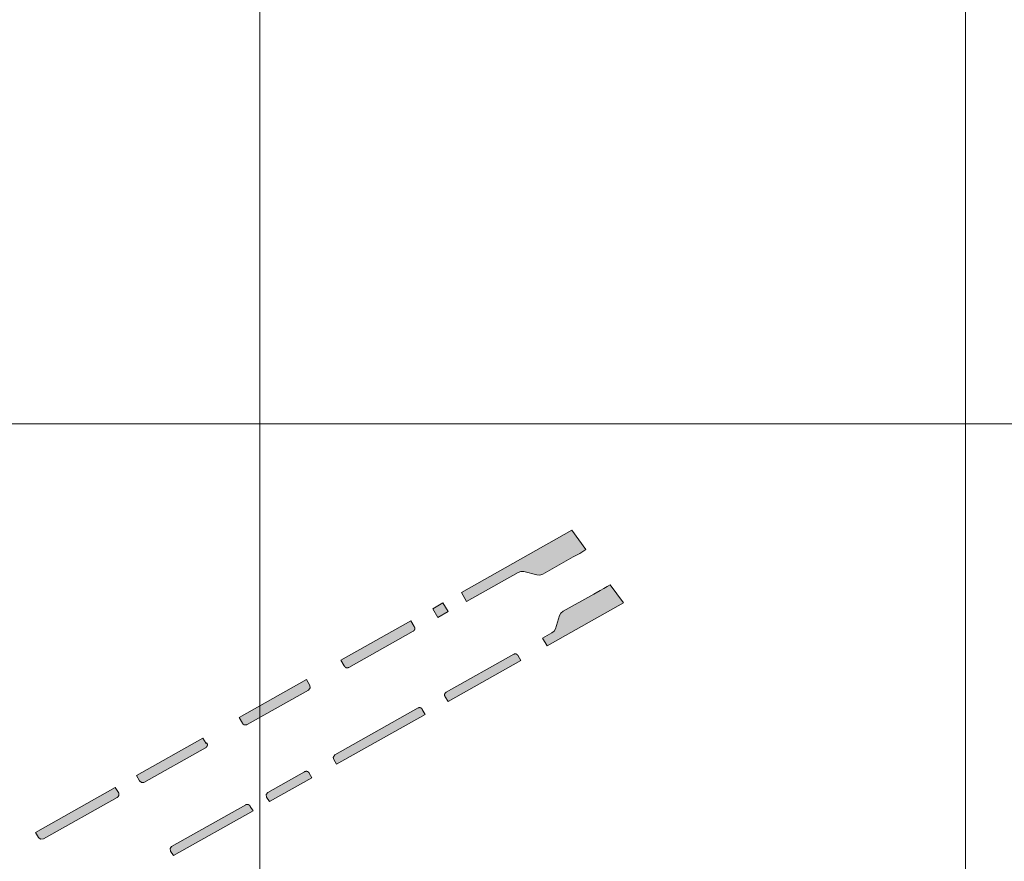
# Model space of a CAD drawing. Header units: metres. Extents: x 191568 to 204791, y 316774 to 325272.
# Tile 52 of 93: x 200711 to 200851, y 319064 to 319183. Entities that reach past the tile are written whole.
import ezdxf

# ---------------------------------------------------------------- set-up
doc = ezdxf.new("R2010")
doc.units = ezdxf.units.M
doc.layers.add('0-MEETLOCATIES-100x100m', color=1, linetype='Continuous', lineweight=13)
doc.layers.add('Gekoppeld_blokhaag', color=7, linetype='Continuous', lineweight=0)

# ---------------------------------------------------------------- blocks, each defined once
blk = doc.blocks.new('*U13')
at = {"layer": '0-MEETLOCATIES-100x100m'}
blk.add_lwpolyline([(-50, 50), (50, 50), (50, -50), (-50, -50)], close=True, dxfattribs=at)
blk = doc.blocks.new('*U14')
at = {"layer": '0-MEETLOCATIES-100x100m', "color": 0, "linetype": 'ByBlock', "lineweight": -2, "transparency": 16777216}
for p in [(2500, 1500), (2600, 1500), (2700, 1500), (2500, 1400), (2600, 1400), (2700, 1400)]:
    blk.add_blockref('*U13', p, dxfattribs=at)

msp = doc.modelspace()

# ---------------------------------------------------------------- hatches: boundary and pattern name
at = {"layer": 'Gekoppeld_blokhaag'}
for points in [[(200774.35, 319100.46), (200781.68, 319104.58), (200782.06, 319104.72), (200782.46, 319104.69), (200784.33, 319104.25), (200784.77, 319104.21), (200785.18, 319104.35), (200789.49, 319106.77), (200790.41, 319107.28), (200790.85, 319107.53), (200791.26, 319107.83), (200789.29, 319110.56), (200773.65, 319101.73)], [(200787.55, 319098.46), (200786.95, 319096.59), (200786.77, 319096.24), (200786.45, 319096.01), (200785.13, 319095.27), (200785.77, 319094.19), (200796.61, 319100.25), (200794.72, 319102.8), (200794.27, 319102.58), (200793.83, 319102.32), (200793.3, 319102.03), (200792.39, 319101.52), (200788.06, 319099.08), (200787.75, 319098.81)], [(200757.04, 319091.34), (200757.04, 319091.33), (200757.04, 319091.33), (200757.04, 319091.32), (200757.05, 319091.31), (200757.05, 319091.31), (200757.05, 319091.3), (200757.06, 319091.29), (200757.06, 319091.29), (200757.06, 319091.28), (200757.07, 319091.27), (200757.07, 319091.27), (200757.07, 319091.26), (200757.08, 319091.25), (200757.08, 319091.25), (200757.09, 319091.24), (200757.09, 319091.23), (200757.09, 319091.23), (200757.1, 319091.22), (200757.1, 319091.22), (200757.11, 319091.21), (200757.11, 319091.2), (200757.12, 319091.2), (200757.12, 319091.19), (200757.13, 319091.19), (200757.13, 319091.18), (200757.14, 319091.18), (200757.14, 319091.17), (200757.15, 319091.17), (200757.15, 319091.16), (200757.16, 319091.16), (200757.16, 319091.15), (200757.17, 319091.15), (200757.18, 319091.14), (200757.18, 319091.14), (200757.19, 319091.13), (200757.19, 319091.13), (200757.2, 319091.12), (200757.21, 319091.12), (200757.21, 319091.12), (200757.22, 319091.11), (200757.22, 319091.11), (200757.23, 319091.1), (200757.24, 319091.1), (200757.24, 319091.1), (200757.25, 319091.09), (200757.26, 319091.09), (200757.26, 319091.09), (200757.27, 319091.08), (200757.28, 319091.08), (200757.28, 319091.08), (200757.29, 319091.07), (200757.3, 319091.07), (200757.31, 319091.07), (200757.31, 319091.07), (200757.32, 319091.06), (200757.33, 319091.06), (200757.33, 319091.06), (200757.34, 319091.06), (200757.35, 319091.06), (200757.36, 319091.06), (200757.36, 319091.05), (200757.37, 319091.05), (200757.38, 319091.05), (200757.39, 319091.05), (200757.39, 319091.05), (200757.4, 319091.05), (200757.41, 319091.05), (200757.42, 319091.05), (200757.42, 319091.05), (200757.43, 319091.05), (200757.44, 319091.05), (200757.45, 319091.05), (200757.45, 319091.05), (200757.46, 319091.05), (200757.47, 319091.05), (200757.48, 319091.05), (200757.48, 319091.05), (200757.49, 319091.05), (200757.5, 319091.05), (200757.5, 319091.05), (200757.51, 319091.05), (200757.52, 319091.05), (200757.53, 319091.05), (200757.53, 319091.06), (200757.54, 319091.06), (200757.55, 319091.06), (200757.56, 319091.06), (200757.56, 319091.06), (200757.57, 319091.07), (200757.58, 319091.07), (200757.58, 319091.07), (200757.59, 319091.07), (200757.6, 319091.08), (200757.61, 319091.08), (200757.61, 319091.08), (200757.62, 319091.08), (200757.63, 319091.09), (200757.63, 319091.09), (200757.68, 319091.11), (200766.79, 319096.24), (200766.85, 319096.27), (200766.86, 319096.28), (200766.86, 319096.28), (200766.87, 319096.29), (200766.87, 319096.29), (200766.88, 319096.3), (200766.89, 319096.3), (200766.89, 319096.3), (200766.9, 319096.31), (200766.9, 319096.31), (200766.91, 319096.32), (200766.91, 319096.33), (200766.92, 319096.33), (200766.92, 319096.34), (200766.93, 319096.34), (200766.94, 319096.35), (200766.94, 319096.35), (200766.94, 319096.36), (200766.95, 319096.36), (200766.95, 319096.37), (200766.96, 319096.38), (200766.96, 319096.38), (200766.97, 319096.39), (200766.97, 319096.4), (200766.98, 319096.4), (200766.98, 319096.41), (200766.98, 319096.41), (200766.99, 319096.42), (200766.99, 319096.43), (200766.99, 319096.43), (200767, 319096.44), (200767, 319096.45), (200767, 319096.45), (200767.01, 319096.46), (200767.01, 319096.47), (200767.01, 319096.48), (200767.02, 319096.48), (200767.02, 319096.49), (200767.02, 319096.5), (200767.02, 319096.5), (200767.03, 319096.51), (200767.03, 319096.52), (200767.03, 319096.53), (200767.03, 319096.53), (200767.03, 319096.54), (200767.03, 319096.55), (200767.04, 319096.56), (200767.04, 319096.56), (200767.04, 319096.57), (200767.04, 319096.58), (200767.04, 319096.58), (200767.04, 319096.59), (200767.04, 319096.6), (200767.04, 319096.61), (200767.04, 319096.61), (200767.04, 319096.62), (200767.04, 319096.63), (200767.04, 319096.64), (200767.04, 319096.65), (200767.04, 319096.65), (200767.04, 319096.66), (200767.04, 319096.67), (200767.04, 319096.68), (200767.04, 319096.68), (200767.04, 319096.69), (200767.04, 319096.7), (200767.04, 319096.71), (200767.03, 319096.71), (200767.03, 319096.72), (200767.03, 319096.73), (200767.03, 319096.73), (200767.03, 319096.74), (200767.03, 319096.75), (200767.02, 319096.76), (200767.02, 319096.76), (200767.02, 319096.77), (200767.02, 319096.78), (200767.01, 319096.78), (200767.01, 319096.79), (200767.01, 319096.8), (200767.01, 319096.81), (200767, 319096.81), (200767, 319096.82), (200767, 319096.83), (200766.99, 319096.83), (200766.99, 319096.84), (200766.99, 319096.85), (200766.98, 319096.85), (200766.98, 319096.86), (200766.97, 319096.87), (200766.97, 319096.87), (200766.96, 319096.88), (200766.96, 319096.88), (200766.96, 319096.89), (200766.95, 319096.9), (200766.95, 319096.9), (200766.94, 319096.91), (200766.46, 319097.73), (200756.57, 319092.16)], [(200781.67, 319092.74), (200781.67, 319092.75), (200781.67, 319092.75), (200781.67, 319092.76), (200781.66, 319092.77), (200781.66, 319092.77), (200781.66, 319092.78), (200781.66, 319092.79), (200781.65, 319092.79), (200781.65, 319092.8), (200781.65, 319092.81), (200781.64, 319092.81), (200781.64, 319092.82), (200781.64, 319092.83), (200781.63, 319092.83), (200781.63, 319092.84), (200781.62, 319092.84), (200781.62, 319092.85), (200781.62, 319092.86), (200781.61, 319092.86), (200781.61, 319092.87), (200781.6, 319092.87), (200781.6, 319092.88), (200781.59, 319092.89), (200781.59, 319092.89), (200781.58, 319092.9), (200781.58, 319092.9), (200781.57, 319092.91), (200781.57, 319092.91), (200781.56, 319092.92), (200781.56, 319092.92), (200781.55, 319092.93), (200781.55, 319092.93), (200781.54, 319092.94), (200781.54, 319092.94), (200781.53, 319092.95), (200781.52, 319092.95), (200781.52, 319092.96), (200781.51, 319092.96), (200781.51, 319092.96), (200781.5, 319092.97), (200781.49, 319092.97), (200781.49, 319092.98), (200781.48, 319092.98), (200781.48, 319092.98), (200781.47, 319092.99), (200781.46, 319092.99), (200781.46, 319092.99), (200781.45, 319093), (200781.44, 319093), (200781.44, 319093), (200781.43, 319093.01), (200781.42, 319093.01), (200781.41, 319093.01), (200781.41, 319093.01), (200781.4, 319093.02), (200781.39, 319093.02), (200781.39, 319093.02), (200781.38, 319093.02), (200781.37, 319093.02), (200781.37, 319093.03), (200781.36, 319093.03), (200781.35, 319093.03), (200781.34, 319093.03), (200781.34, 319093.03), (200781.33, 319093.03), (200781.32, 319093.03), (200781.31, 319093.03), (200781.31, 319093.03), (200781.3, 319093.04), (200781.29, 319093.04), (200781.29, 319093.04), (200781.28, 319093.04), (200781.27, 319093.04), (200781.26, 319093.04), (200781.26, 319093.04), (200781.25, 319093.04), (200781.24, 319093.04), (200781.23, 319093.03), (200781.23, 319093.03), (200781.22, 319093.03), (200781.21, 319093.03), (200781.2, 319093.03), (200781.2, 319093.03), (200781.19, 319093.03), (200781.18, 319093.03), (200781.18, 319093.03), (200781.17, 319093.02), (200781.16, 319093.02), (200781.15, 319093.02), (200781.15, 319093.02), (200781.14, 319093.02), (200781.13, 319093.01), (200781.13, 319093.01), (200781.12, 319093.01), (200781.11, 319093.01), (200781.11, 319093), (200781.1, 319093), (200781.09, 319093), (200781.09, 319092.99), (200781.08, 319092.99), (200771.49, 319087.6), (200771.48, 319087.6), (200771.47, 319087.6), (200771.47, 319087.59), (200771.46, 319087.59), (200771.45, 319087.58), (200771.45, 319087.58), (200771.44, 319087.57), (200771.43, 319087.57), (200771.43, 319087.56), (200771.42, 319087.56), (200771.42, 319087.55), (200771.41, 319087.55), (200771.4, 319087.54), (200771.4, 319087.54), (200771.39, 319087.53), (200771.39, 319087.53), (200771.38, 319087.52), (200771.38, 319087.51), (200771.37, 319087.51), (200771.37, 319087.5), (200771.36, 319087.5), (200771.36, 319087.49), (200771.35, 319087.48), (200771.35, 319087.48), (200771.34, 319087.47), (200771.34, 319087.46), (200771.33, 319087.46), (200771.33, 319087.45), (200771.32, 319087.44), (200771.32, 319087.44), (200771.31, 319087.43), (200771.31, 319087.42), (200771.31, 319087.42), (200771.3, 319087.41), (200771.3, 319087.4), (200771.3, 319087.39), (200771.29, 319087.39), (200771.29, 319087.38), (200771.29, 319087.37), (200771.28, 319087.36), (200771.28, 319087.36), (200771.28, 319087.35), (200771.28, 319087.34), (200771.27, 319087.33), (200771.27, 319087.33), (200771.27, 319087.32), (200771.27, 319087.31), (200771.27, 319087.3), (200771.26, 319087.3), (200771.26, 319087.29), (200771.26, 319087.28), (200771.26, 319087.27), (200771.26, 319087.26), (200771.26, 319087.26), (200771.26, 319087.25), (200771.26, 319087.24), (200771.26, 319087.23), (200771.26, 319087.22), (200771.26, 319087.22), (200771.26, 319087.21), (200771.26, 319087.2), (200771.26, 319087.19), (200771.26, 319087.18), (200771.26, 319087.18), (200771.26, 319087.17), (200771.26, 319087.16), (200771.26, 319087.15), (200771.26, 319087.14), (200771.26, 319087.14), (200771.26, 319087.13), (200771.26, 319087.12), (200771.26, 319087.11), (200771.27, 319087.1), (200771.27, 319087.1), (200771.27, 319087.09), (200771.27, 319087.08), (200771.27, 319087.07), (200771.28, 319087.07), (200771.28, 319087.06), (200771.28, 319087.05), (200771.28, 319087.04), (200771.29, 319087.04), (200771.29, 319087.03), (200771.29, 319087.02), (200771.3, 319087.01), (200771.3, 319087.01), (200771.3, 319087), (200771.31, 319086.99), (200771.31, 319086.99), (200771.31, 319086.98), (200771.32, 319086.97), (200771.32, 319086.96), (200771.33, 319086.96), (200771.33, 319086.95), (200771.34, 319086.94), (200771.34, 319086.94), (200771.35, 319086.93), (200771.75, 319086.28), (200782.05, 319092.09)], [(200743.22, 319083), (200743.26, 319083.02), (200751.97, 319087.91), (200752.21, 319088.22), (200752.17, 319088.57), (200751.69, 319089.42), (200742.16, 319084.01), (200742.6, 319083.23), (200742.6, 319083.22), (200742.6, 319083.21), (200742.61, 319083.21), (200742.61, 319083.2), (200742.62, 319083.19), (200742.62, 319083.19), (200742.62, 319083.18), (200742.63, 319083.17), (200742.63, 319083.17), (200742.64, 319083.16), (200742.64, 319083.15), (200742.64, 319083.15), (200742.65, 319083.14), (200742.65, 319083.13), (200742.66, 319083.13), (200742.66, 319083.12), (200742.67, 319083.11), (200742.67, 319083.11), (200742.68, 319083.1), (200742.68, 319083.1), (200742.69, 319083.09), (200742.7, 319083.09), (200742.7, 319083.08), (200742.71, 319083.07), (200742.71, 319083.07), (200742.72, 319083.06), (200742.72, 319083.06), (200742.73, 319083.05), (200742.74, 319083.05), (200742.74, 319083.04), (200742.75, 319083.04), (200742.76, 319083.03), (200742.76, 319083.03), (200742.77, 319083.03), (200742.78, 319083.02), (200742.78, 319083.02), (200742.79, 319083.01), (200742.8, 319083.01), (200742.8, 319083.01), (200742.81, 319083), (200742.82, 319083), (200742.82, 319082.99), (200742.83, 319082.99), (200742.84, 319082.99), (200742.85, 319082.99), (200742.85, 319082.98), (200742.86, 319082.98), (200742.87, 319082.98), (200742.88, 319082.97), (200742.88, 319082.97), (200742.89, 319082.97), (200742.9, 319082.97), (200742.91, 319082.97), (200742.91, 319082.96), (200742.92, 319082.96), (200742.93, 319082.96), (200742.94, 319082.96), (200742.95, 319082.96), (200742.95, 319082.96), (200742.96, 319082.96), (200742.97, 319082.95), (200742.98, 319082.95), (200742.98, 319082.95), (200742.99, 319082.95), (200743, 319082.95), (200743.01, 319082.95), (200743.02, 319082.95), (200743.02, 319082.95), (200743.03, 319082.95), (200743.04, 319082.95), (200743.05, 319082.95), (200743.06, 319082.95), (200743.06, 319082.95), (200743.07, 319082.96), (200743.08, 319082.96), (200743.09, 319082.96), (200743.1, 319082.96), (200743.1, 319082.96), (200743.11, 319082.96), (200743.12, 319082.96), (200743.13, 319082.97), (200743.13, 319082.97), (200743.14, 319082.97), (200743.15, 319082.97), (200743.16, 319082.97), (200743.16, 319082.98), (200743.17, 319082.98), (200743.18, 319082.98), (200743.19, 319082.99), (200743.19, 319082.99), (200743.2, 319082.99), (200743.21, 319082.99)], [(200767.51, 319085.37), (200755.68, 319078.73), (200755.48, 319078.35), (200755.55, 319078.06), (200755.94, 319077.42), (200768.48, 319084.46), (200768.09, 319085.15), (200768.09, 319085.15), (200768.09, 319085.16), (200768.08, 319085.17), (200768.08, 319085.17), (200768.08, 319085.18), (200768.07, 319085.19), (200768.07, 319085.19), (200768.07, 319085.2), (200768.06, 319085.2), (200768.06, 319085.21), (200768.06, 319085.22), (200768.05, 319085.22), (200768.05, 319085.23), (200768.04, 319085.24), (200768.04, 319085.24), (200768.03, 319085.25), (200768.03, 319085.25), (200768.03, 319085.26), (200768.02, 319085.26), (200768.02, 319085.27), (200768.01, 319085.28), (200768.01, 319085.28), (200768, 319085.29), (200768, 319085.29), (200767.99, 319085.3), (200767.99, 319085.3), (200767.98, 319085.31), (200767.97, 319085.31), (200767.97, 319085.32), (200767.96, 319085.32), (200767.96, 319085.32), (200767.95, 319085.33), (200767.95, 319085.33), (200767.94, 319085.34), (200767.93, 319085.34), (200767.93, 319085.35), (200767.92, 319085.35), (200767.92, 319085.35), (200767.91, 319085.36), (200767.9, 319085.36), (200767.9, 319085.36), (200767.89, 319085.37), (200767.88, 319085.37), (200767.88, 319085.37), (200767.87, 319085.38), (200767.86, 319085.38), (200767.86, 319085.38), (200767.85, 319085.39), (200767.84, 319085.39), (200767.84, 319085.39), (200767.83, 319085.39), (200767.82, 319085.39), (200767.81, 319085.4), (200767.81, 319085.4), (200767.8, 319085.4), (200767.79, 319085.4), (200767.79, 319085.4), (200767.78, 319085.41), (200767.77, 319085.41), (200767.76, 319085.41), (200767.76, 319085.41), (200767.75, 319085.41), (200767.74, 319085.41), (200767.74, 319085.41), (200767.73, 319085.41), (200767.72, 319085.41), (200767.71, 319085.41), (200767.71, 319085.41), (200767.7, 319085.41), (200767.69, 319085.41), (200767.68, 319085.41), (200767.68, 319085.41), (200767.67, 319085.41), (200767.66, 319085.41), (200767.65, 319085.41), (200767.65, 319085.41), (200767.64, 319085.41), (200767.63, 319085.41), (200767.63, 319085.41), (200767.62, 319085.4), (200767.61, 319085.4), (200767.6, 319085.4), (200767.6, 319085.4), (200767.59, 319085.4), (200767.58, 319085.4), (200767.58, 319085.39), (200767.57, 319085.39), (200767.56, 319085.39), (200767.55, 319085.39), (200767.55, 319085.38), (200767.54, 319085.38), (200767.53, 319085.38), (200767.53, 319085.38), (200767.52, 319085.37), (200767.51, 319085.37)], [(200737.39, 319079.72), (200737.4, 319079.73), (200737.41, 319079.73), (200737.41, 319079.74), (200737.42, 319079.74), (200737.43, 319079.75), (200737.43, 319079.75), (200737.44, 319079.76), (200737.45, 319079.76), (200737.45, 319079.77), (200737.46, 319079.77), (200737.47, 319079.78), (200737.47, 319079.79), (200737.48, 319079.79), (200737.49, 319079.8), (200737.49, 319079.8), (200737.5, 319079.81), (200737.5, 319079.82), (200737.51, 319079.82), (200737.52, 319079.83), (200737.52, 319079.83), (200737.53, 319079.84), (200737.53, 319079.85), (200737.54, 319079.85), (200737.54, 319079.86), (200737.55, 319079.87), (200737.55, 319079.88), (200737.56, 319079.88), (200737.56, 319079.89), (200737.56, 319079.9), (200737.57, 319079.9), (200737.57, 319079.91), (200737.58, 319079.92), (200737.58, 319079.93), (200737.58, 319079.93), (200737.59, 319079.94), (200737.59, 319079.95), (200737.6, 319079.96), (200737.6, 319079.97), (200737.6, 319079.97), (200737.6, 319079.98), (200737.61, 319079.99), (200737.61, 319080), (200737.61, 319080.01), (200737.61, 319080.01), (200737.62, 319080.02), (200737.62, 319080.03), (200737.62, 319080.04), (200737.62, 319080.05), (200737.62, 319080.05), (200737.63, 319080.06), (200737.63, 319080.07), (200737.63, 319080.08), (200737.63, 319080.09), (200737.63, 319080.1), (200737.63, 319080.11), (200737.63, 319080.11), (200737.63, 319080.12), (200737.63, 319080.13), (200737.63, 319080.14), (200737.63, 319080.15), (200737.63, 319080.16), (200737.63, 319080.16), (200737.63, 319080.17), (200737.63, 319080.18), (200737.63, 319080.19), (200737.63, 319080.2), (200737.63, 319080.21), (200737.63, 319080.22), (200737.63, 319080.22), (200737.63, 319080.23), (200737.62, 319080.24), (200737.62, 319080.25), (200737.62, 319080.26), (200737.62, 319080.27), (200737.62, 319080.27), (200737.61, 319080.28), (200737.61, 319080.29), (200737.61, 319080.3), (200737.61, 319080.31), (200737.6, 319080.31), (200737.6, 319080.32), (200737.6, 319080.33), (200737.59, 319080.34), (200737.59, 319080.35), (200737.59, 319080.35), (200737.58, 319080.36), (200737.58, 319080.37), (200737.58, 319080.38), (200737.57, 319080.38), (200737.57, 319080.39), (200737.56, 319080.4), (200737.45, 319080.33), (200737, 319081.08), (200727.58, 319075.79), (200728.01, 319075.02), (200728.29, 319074.79), (200728.65, 319074.81), (200737.38, 319079.72)], [(200752.07, 319076.12), (200752.07, 319076.13), (200752.06, 319076.13), (200752.06, 319076.14), (200752.06, 319076.15), (200752.05, 319076.15), (200752.05, 319076.16), (200752.04, 319076.17), (200752.04, 319076.18), (200752.03, 319076.18), (200752.03, 319076.19), (200752.02, 319076.2), (200752.02, 319076.2), (200752.02, 319076.21), (200752.01, 319076.21), (200752, 319076.22), (200752, 319076.23), (200751.99, 319076.23), (200751.99, 319076.24), (200751.98, 319076.25), (200751.98, 319076.25), (200751.97, 319076.26), (200751.97, 319076.26), (200751.96, 319076.27), (200751.95, 319076.27), (200751.95, 319076.28), (200751.94, 319076.28), (200751.93, 319076.29), (200751.93, 319076.29), (200751.92, 319076.3), (200751.92, 319076.3), (200751.91, 319076.31), (200751.9, 319076.31), (200751.9, 319076.32), (200751.89, 319076.32), (200751.88, 319076.33), (200751.87, 319076.33), (200751.87, 319076.33), (200751.86, 319076.34), (200751.85, 319076.34), (200751.85, 319076.35), (200751.84, 319076.35), (200751.83, 319076.35), (200751.82, 319076.35), (200751.82, 319076.36), (200751.81, 319076.36), (200751.8, 319076.36), (200751.79, 319076.37), (200751.78, 319076.37), (200751.78, 319076.37), (200751.77, 319076.37), (200751.76, 319076.38), (200751.75, 319076.38), (200751.74, 319076.38), (200751.74, 319076.38), (200751.73, 319076.38), (200751.72, 319076.38), (200751.71, 319076.39), (200751.7, 319076.39), (200751.7, 319076.39), (200751.69, 319076.39), (200751.68, 319076.39), (200751.67, 319076.39), (200751.66, 319076.39), (200751.66, 319076.39), (200751.65, 319076.39), (200751.64, 319076.39), (200751.63, 319076.39), (200751.62, 319076.39), (200751.62, 319076.39), (200751.61, 319076.39), (200751.6, 319076.39), (200751.59, 319076.39), (200751.58, 319076.39), (200751.57, 319076.38), (200751.57, 319076.38), (200751.56, 319076.38), (200751.55, 319076.38), (200751.54, 319076.38), (200751.53, 319076.38), (200751.53, 319076.37), (200751.52, 319076.37), (200751.51, 319076.37), (200751.5, 319076.37), (200751.5, 319076.37), (200751.49, 319076.36), (200751.48, 319076.36), (200751.47, 319076.36), (200751.47, 319076.35), (200751.46, 319076.35), (200751.45, 319076.35), (200751.44, 319076.34), (200751.44, 319076.34), (200751.43, 319076.34), (200751.42, 319076.33), (200751.41, 319076.33), (200746.18, 319073.39), (200745.98, 319073.08), (200746.03, 319072.73), (200746.42, 319072.09), (200752.43, 319075.45)], [(200724.84, 319072.67), (200724.85, 319072.68), (200724.86, 319072.68), (200724.87, 319072.69), (200724.87, 319072.69), (200724.88, 319072.7), (200724.89, 319072.7), (200724.9, 319072.71), (200724.9, 319072.72), (200724.91, 319072.72), (200724.92, 319072.73), (200724.93, 319072.73), (200724.93, 319072.74), (200724.94, 319072.75), (200724.95, 319072.75), (200724.95, 319072.76), (200724.96, 319072.77), (200724.97, 319072.77), (200724.97, 319072.78), (200724.98, 319072.79), (200724.98, 319072.79), (200724.99, 319072.8), (200725, 319072.81), (200725, 319072.82), (200725.01, 319072.82), (200725.01, 319072.83), (200725.02, 319072.84), (200725.02, 319072.85), (200725.03, 319072.86), (200725.03, 319072.86), (200725.04, 319072.87), (200725.04, 319072.88), (200725.05, 319072.89), (200725.05, 319072.9), (200725.05, 319072.9), (200725.06, 319072.91), (200725.06, 319072.92), (200725.06, 319072.93), (200725.07, 319072.94), (200725.07, 319072.95), (200725.07, 319072.96), (200725.08, 319072.97), (200725.08, 319072.97), (200725.08, 319072.98), (200725.09, 319072.99), (200725.09, 319073), (200725.09, 319073.01), (200725.09, 319073.02), (200725.09, 319073.03), (200725.1, 319073.04), (200725.1, 319073.05), (200725.1, 319073.06), (200725.1, 319073.06), (200725.1, 319073.07), (200725.1, 319073.08), (200725.1, 319073.09), (200725.1, 319073.1), (200725.1, 319073.11), (200725.1, 319073.12), (200725.11, 319073.13), (200725.11, 319073.14), (200725.1, 319073.15), (200725.1, 319073.16), (200725.1, 319073.17), (200725.1, 319073.18), (200725.1, 319073.19), (200725.1, 319073.19), (200725.1, 319073.2), (200725.1, 319073.21), (200725.1, 319073.22), (200725.1, 319073.23), (200725.09, 319073.24), (200725.09, 319073.25), (200725.09, 319073.26), (200725.09, 319073.27), (200725.09, 319073.28), (200725.08, 319073.29), (200725.08, 319073.29), (200725.08, 319073.3), (200725.07, 319073.31), (200725.07, 319073.32), (200725.07, 319073.33), (200725.06, 319073.34), (200725.06, 319073.35), (200725.06, 319073.36), (200725.05, 319073.36), (200725.05, 319073.37), (200725.05, 319073.38), (200724.56, 319074.1), (200713.26, 319067.73), (200713.71, 319067), (200713.97, 319066.78), (200714.41, 319066.79)], [(200732.55, 319065.74), (200732.35, 319065.45), (200732.41, 319065.08), (200732.83, 319064.43), (200744.1, 319070.77), (200743.71, 319071.41), (200743.71, 319071.41), (200743.71, 319071.42), (200743.7, 319071.43), (200743.7, 319071.43), (200743.7, 319071.44), (200743.69, 319071.45), (200743.69, 319071.46), (200743.69, 319071.46), (200743.68, 319071.47), (200743.68, 319071.48), (200743.67, 319071.48), (200743.67, 319071.49), (200743.66, 319071.5), (200743.66, 319071.5), (200743.65, 319071.51), (200743.65, 319071.52), (200743.64, 319071.52), (200743.64, 319071.53), (200743.63, 319071.54), (200743.63, 319071.54), (200743.62, 319071.55), (200743.62, 319071.55), (200743.61, 319071.56), (200743.61, 319071.56), (200743.6, 319071.57), (200743.59, 319071.58), (200743.59, 319071.58), (200743.58, 319071.59), (200743.58, 319071.59), (200743.57, 319071.6), (200743.56, 319071.6), (200743.56, 319071.61), (200743.55, 319071.61), (200743.54, 319071.62), (200743.54, 319071.62), (200743.53, 319071.62), (200743.52, 319071.63), (200743.52, 319071.63), (200743.51, 319071.64), (200743.5, 319071.64), (200743.49, 319071.64), (200743.49, 319071.65), (200743.48, 319071.65), (200743.47, 319071.65), (200743.47, 319071.66), (200743.46, 319071.66), (200743.45, 319071.66), (200743.44, 319071.67), (200743.44, 319071.67), (200743.43, 319071.67), (200743.42, 319071.67), (200743.41, 319071.68), (200743.4, 319071.68), (200743.4, 319071.68), (200743.39, 319071.68), (200743.38, 319071.68), (200743.37, 319071.69), (200743.36, 319071.69), (200743.36, 319071.69), (200743.35, 319071.69), (200743.34, 319071.69), (200743.33, 319071.69), (200743.32, 319071.69), (200743.32, 319071.69), (200743.31, 319071.69), (200743.3, 319071.69), (200743.29, 319071.69), (200743.28, 319071.69), (200743.28, 319071.69), (200743.27, 319071.69), (200743.26, 319071.69), (200743.25, 319071.69), (200743.24, 319071.69), (200743.24, 319071.69), (200743.23, 319071.69), (200743.22, 319071.69), (200743.21, 319071.69), (200743.2, 319071.69), (200743.2, 319071.69), (200743.19, 319071.68), (200743.18, 319071.68), (200743.17, 319071.68), (200743.16, 319071.68), (200743.16, 319071.68), (200743.15, 319071.67), (200743.14, 319071.67), (200743.13, 319071.67), (200743.13, 319071.67), (200743.12, 319071.66), (200743.11, 319071.66), (200743.1, 319071.66), (200743.1, 319071.65), (200743.09, 319071.65), (200743.08, 319071.65), (200743.07, 319071.64)]]:
    msp.add_hatch(color=1, dxfattribs=at).paths.add_polyline_path(points)

# ---------------------------------------------------------------- linework, layer by layer
at = {"layer": 'Gekoppeld_blokhaag', "color": 1, "flags": 128}
for points in [[(200774.35, 319100.46), (200781.68, 319104.58), (200782.06, 319104.72), (200782.46, 319104.69), (200784.33, 319104.25), (200784.77, 319104.21), (200785.18, 319104.35), (200789.49, 319106.77), (200790.41, 319107.28), (200790.85, 319107.53), (200791.26, 319107.83), (200789.29, 319110.56), (200773.65, 319101.73)], [(200787.55, 319098.46), (200786.95, 319096.59), (200786.77, 319096.24), (200786.45, 319096.01), (200785.13, 319095.27), (200785.77, 319094.19), (200796.61, 319100.25), (200794.72, 319102.8), (200794.27, 319102.58), (200793.83, 319102.32), (200793.3, 319102.03), (200792.39, 319101.52), (200788.06, 319099.08), (200787.75, 319098.81)], [(200770.31, 319098.2), (200771.78, 319099.03), (200771.02, 319100.25), (200769.58, 319099.43)], [(200757.04, 319091.34), (200757.04, 319091.33), (200757.04, 319091.33), (200757.04, 319091.32), (200757.05, 319091.31), (200757.05, 319091.31), (200757.05, 319091.3), (200757.06, 319091.29), (200757.06, 319091.29), (200757.06, 319091.28), (200757.07, 319091.27), (200757.07, 319091.27), (200757.07, 319091.26), (200757.08, 319091.25), (200757.08, 319091.25), (200757.09, 319091.24), (200757.09, 319091.23), (200757.09, 319091.23), (200757.1, 319091.22), (200757.1, 319091.22), (200757.11, 319091.21), (200757.11, 319091.2), (200757.12, 319091.2), (200757.12, 319091.19), (200757.13, 319091.19), (200757.13, 319091.18), (200757.14, 319091.18), (200757.14, 319091.17), (200757.15, 319091.17), (200757.15, 319091.16), (200757.16, 319091.16), (200757.16, 319091.15), (200757.17, 319091.15), (200757.18, 319091.14), (200757.18, 319091.14), (200757.19, 319091.13), (200757.19, 319091.13), (200757.2, 319091.12), (200757.21, 319091.12), (200757.21, 319091.12), (200757.22, 319091.11), (200757.22, 319091.11), (200757.23, 319091.1), (200757.24, 319091.1), (200757.24, 319091.1), (200757.25, 319091.09), (200757.26, 319091.09), (200757.26, 319091.09), (200757.27, 319091.08), (200757.28, 319091.08), (200757.28, 319091.08), (200757.29, 319091.07), (200757.3, 319091.07), (200757.31, 319091.07), (200757.31, 319091.07), (200757.32, 319091.06), (200757.33, 319091.06), (200757.33, 319091.06), (200757.34, 319091.06), (200757.35, 319091.06), (200757.36, 319091.06), (200757.36, 319091.05), (200757.37, 319091.05), (200757.38, 319091.05), (200757.39, 319091.05), (200757.39, 319091.05), (200757.4, 319091.05), (200757.41, 319091.05), (200757.42, 319091.05), (200757.42, 319091.05), (200757.43, 319091.05), (200757.44, 319091.05), (200757.45, 319091.05), (200757.45, 319091.05), (200757.46, 319091.05), (200757.47, 319091.05), (200757.48, 319091.05), (200757.48, 319091.05), (200757.49, 319091.05), (200757.5, 319091.05), (200757.5, 319091.05), (200757.51, 319091.05), (200757.52, 319091.05), (200757.53, 319091.05), (200757.53, 319091.06), (200757.54, 319091.06), (200757.55, 319091.06), (200757.56, 319091.06), (200757.56, 319091.06), (200757.57, 319091.07), (200757.58, 319091.07), (200757.58, 319091.07), (200757.59, 319091.07), (200757.6, 319091.08), (200757.61, 319091.08), (200757.61, 319091.08), (200757.62, 319091.08), (200757.63, 319091.09), (200757.63, 319091.09), (200757.63, 319091.09), (200757.68, 319091.11), (200766.79, 319096.24), (200766.85, 319096.27), (200766.85, 319096.27), (200766.86, 319096.28), (200766.86, 319096.28), (200766.87, 319096.29), (200766.87, 319096.29), (200766.88, 319096.3), (200766.89, 319096.3), (200766.89, 319096.3), (200766.9, 319096.31), (200766.9, 319096.31), (200766.91, 319096.32), (200766.91, 319096.33), (200766.92, 319096.33), (200766.92, 319096.34), (200766.93, 319096.34), (200766.94, 319096.35), (200766.94, 319096.35), (200766.94, 319096.36), (200766.95, 319096.36), (200766.95, 319096.37), (200766.96, 319096.38), (200766.96, 319096.38), (200766.97, 319096.39), (200766.97, 319096.4), (200766.98, 319096.4), (200766.98, 319096.41), (200766.98, 319096.41), (200766.99, 319096.42), (200766.99, 319096.43), (200766.99, 319096.43), (200767, 319096.44), (200767, 319096.45), (200767, 319096.45), (200767.01, 319096.46), (200767.01, 319096.47), (200767.01, 319096.48), (200767.02, 319096.48), (200767.02, 319096.49), (200767.02, 319096.5), (200767.02, 319096.5), (200767.03, 319096.51), (200767.03, 319096.52), (200767.03, 319096.53), (200767.03, 319096.53), (200767.03, 319096.54), (200767.03, 319096.55), (200767.04, 319096.56), (200767.04, 319096.56), (200767.04, 319096.57), (200767.04, 319096.58), (200767.04, 319096.58), (200767.04, 319096.59), (200767.04, 319096.6), (200767.04, 319096.61), (200767.04, 319096.61), (200767.04, 319096.62), (200767.04, 319096.63), (200767.04, 319096.64), (200767.04, 319096.65), (200767.04, 319096.65), (200767.04, 319096.66), (200767.04, 319096.67), (200767.04, 319096.68), (200767.04, 319096.68), (200767.04, 319096.69), (200767.04, 319096.7), (200767.04, 319096.71), (200767.03, 319096.71), (200767.03, 319096.72), (200767.03, 319096.73), (200767.03, 319096.73), (200767.03, 319096.74), (200767.03, 319096.75), (200767.02, 319096.76), (200767.02, 319096.76), (200767.02, 319096.77), (200767.02, 319096.78), (200767.01, 319096.78), (200767.01, 319096.79), (200767.01, 319096.8), (200767.01, 319096.81), (200767, 319096.81), (200767, 319096.82), (200767, 319096.83), (200766.99, 319096.83), (200766.99, 319096.84), (200766.99, 319096.85), (200766.98, 319096.85), (200766.98, 319096.86), (200766.97, 319096.87), (200766.97, 319096.87), (200766.96, 319096.88), (200766.96, 319096.88), (200766.96, 319096.89), (200766.95, 319096.9), (200766.95, 319096.9), (200766.94, 319096.91), (200766.94, 319096.91), (200766.46, 319097.73), (200756.57, 319092.16)], [(200781.67, 319092.74), (200781.67, 319092.75), (200781.67, 319092.75), (200781.67, 319092.76), (200781.66, 319092.77), (200781.66, 319092.77), (200781.66, 319092.78), (200781.66, 319092.79), (200781.65, 319092.79), (200781.65, 319092.8), (200781.65, 319092.81), (200781.64, 319092.81), (200781.64, 319092.82), (200781.64, 319092.83), (200781.63, 319092.83), (200781.63, 319092.84), (200781.62, 319092.84), (200781.62, 319092.85), (200781.62, 319092.86), (200781.61, 319092.86), (200781.61, 319092.87), (200781.6, 319092.87), (200781.6, 319092.88), (200781.59, 319092.89), (200781.59, 319092.89), (200781.58, 319092.9), (200781.58, 319092.9), (200781.57, 319092.91), (200781.57, 319092.91), (200781.56, 319092.92), (200781.56, 319092.92), (200781.55, 319092.93), (200781.55, 319092.93), (200781.54, 319092.94), (200781.54, 319092.94), (200781.53, 319092.95), (200781.52, 319092.95), (200781.52, 319092.96), (200781.51, 319092.96), (200781.51, 319092.96), (200781.5, 319092.97), (200781.49, 319092.97), (200781.49, 319092.98), (200781.48, 319092.98), (200781.48, 319092.98), (200781.47, 319092.99), (200781.46, 319092.99), (200781.46, 319092.99), (200781.45, 319093), (200781.44, 319093), (200781.44, 319093), (200781.43, 319093.01), (200781.42, 319093.01), (200781.41, 319093.01), (200781.41, 319093.01), (200781.4, 319093.02), (200781.39, 319093.02), (200781.39, 319093.02), (200781.38, 319093.02), (200781.37, 319093.02), (200781.37, 319093.03), (200781.36, 319093.03), (200781.35, 319093.03), (200781.34, 319093.03), (200781.34, 319093.03), (200781.33, 319093.03), (200781.32, 319093.03), (200781.31, 319093.03), (200781.31, 319093.03), (200781.3, 319093.04), (200781.29, 319093.04), (200781.29, 319093.04), (200781.28, 319093.04), (200781.27, 319093.04), (200781.26, 319093.04), (200781.26, 319093.04), (200781.25, 319093.04), (200781.24, 319093.04), (200781.23, 319093.03), (200781.23, 319093.03), (200781.22, 319093.03), (200781.21, 319093.03), (200781.2, 319093.03), (200781.2, 319093.03), (200781.19, 319093.03), (200781.18, 319093.03), (200781.18, 319093.03), (200781.17, 319093.02), (200781.16, 319093.02), (200781.15, 319093.02), (200781.15, 319093.02), (200781.14, 319093.02), (200781.13, 319093.01), (200781.13, 319093.01), (200781.12, 319093.01), (200781.11, 319093.01), (200781.11, 319093), (200781.1, 319093), (200781.09, 319093), (200781.09, 319092.99), (200781.08, 319092.99), (200781.08, 319092.99), (200771.49, 319087.6), (200771.49, 319087.6), (200771.48, 319087.6), (200771.47, 319087.6), (200771.47, 319087.59), (200771.46, 319087.59), (200771.45, 319087.58), (200771.45, 319087.58), (200771.44, 319087.57), (200771.43, 319087.57), (200771.43, 319087.56), (200771.42, 319087.56), (200771.42, 319087.55), (200771.41, 319087.55), (200771.4, 319087.54), (200771.4, 319087.54), (200771.39, 319087.53), (200771.39, 319087.53), (200771.38, 319087.52), (200771.38, 319087.51), (200771.37, 319087.51), (200771.37, 319087.5), (200771.36, 319087.5), (200771.36, 319087.49), (200771.35, 319087.48), (200771.35, 319087.48), (200771.34, 319087.47), (200771.34, 319087.46), (200771.33, 319087.46), (200771.33, 319087.45), (200771.32, 319087.44), (200771.32, 319087.44), (200771.31, 319087.43), (200771.31, 319087.42), (200771.31, 319087.42), (200771.3, 319087.41), (200771.3, 319087.4), (200771.3, 319087.39), (200771.29, 319087.39), (200771.29, 319087.38), (200771.29, 319087.37), (200771.28, 319087.36), (200771.28, 319087.36), (200771.28, 319087.35), (200771.28, 319087.34), (200771.27, 319087.33), (200771.27, 319087.33), (200771.27, 319087.32), (200771.27, 319087.31), (200771.27, 319087.3), (200771.26, 319087.3), (200771.26, 319087.29), (200771.26, 319087.28), (200771.26, 319087.27), (200771.26, 319087.26), (200771.26, 319087.26), (200771.26, 319087.25), (200771.26, 319087.24), (200771.26, 319087.23), (200771.26, 319087.22), (200771.26, 319087.22), (200771.26, 319087.21), (200771.26, 319087.2), (200771.26, 319087.19), (200771.26, 319087.18), (200771.26, 319087.18), (200771.26, 319087.17), (200771.26, 319087.16), (200771.26, 319087.15), (200771.26, 319087.14), (200771.26, 319087.14), (200771.26, 319087.13), (200771.26, 319087.12), (200771.26, 319087.11), (200771.27, 319087.1), (200771.27, 319087.1), (200771.27, 319087.09), (200771.27, 319087.08), (200771.27, 319087.07), (200771.28, 319087.07), (200771.28, 319087.06), (200771.28, 319087.05), (200771.28, 319087.04), (200771.29, 319087.04), (200771.29, 319087.03), (200771.29, 319087.02), (200771.3, 319087.01), (200771.3, 319087.01), (200771.3, 319087), (200771.31, 319086.99), (200771.31, 319086.99), (200771.31, 319086.98), (200771.32, 319086.97), (200771.32, 319086.96), (200771.33, 319086.96), (200771.33, 319086.95), (200771.34, 319086.94), (200771.34, 319086.94), (200771.35, 319086.93), (200771.35, 319086.93), (200771.75, 319086.28), (200782.05, 319092.09)], [(200743.22, 319083), (200743.26, 319083.02), (200751.97, 319087.91), (200752.21, 319088.22), (200752.17, 319088.57), (200751.69, 319089.42), (200742.16, 319084.01), (200742.6, 319083.23), (200742.6, 319083.23), (200742.6, 319083.22), (200742.6, 319083.21), (200742.61, 319083.21), (200742.61, 319083.2), (200742.62, 319083.19), (200742.62, 319083.19), (200742.62, 319083.18), (200742.63, 319083.17), (200742.63, 319083.17), (200742.64, 319083.16), (200742.64, 319083.15), (200742.64, 319083.15), (200742.65, 319083.14), (200742.65, 319083.13), (200742.66, 319083.13), (200742.66, 319083.12), (200742.67, 319083.11), (200742.67, 319083.11), (200742.68, 319083.1), (200742.68, 319083.1), (200742.69, 319083.09), (200742.7, 319083.09), (200742.7, 319083.08), (200742.71, 319083.07), (200742.71, 319083.07), (200742.72, 319083.06), (200742.72, 319083.06), (200742.73, 319083.05), (200742.74, 319083.05), (200742.74, 319083.04), (200742.75, 319083.04), (200742.76, 319083.03), (200742.76, 319083.03), (200742.77, 319083.03), (200742.78, 319083.02), (200742.78, 319083.02), (200742.79, 319083.01), (200742.8, 319083.01), (200742.8, 319083.01), (200742.81, 319083), (200742.82, 319083), (200742.82, 319082.99), (200742.83, 319082.99), (200742.84, 319082.99), (200742.85, 319082.99), (200742.85, 319082.98), (200742.86, 319082.98), (200742.87, 319082.98), (200742.88, 319082.97), (200742.88, 319082.97), (200742.89, 319082.97), (200742.9, 319082.97), (200742.91, 319082.97), (200742.91, 319082.96), (200742.92, 319082.96), (200742.93, 319082.96), (200742.94, 319082.96), (200742.95, 319082.96), (200742.95, 319082.96), (200742.96, 319082.96), (200742.97, 319082.95), (200742.98, 319082.95), (200742.98, 319082.95), (200742.99, 319082.95), (200743, 319082.95), (200743.01, 319082.95), (200743.02, 319082.95), (200743.02, 319082.95), (200743.03, 319082.95), (200743.04, 319082.95), (200743.05, 319082.95), (200743.06, 319082.95), (200743.06, 319082.95), (200743.07, 319082.96), (200743.08, 319082.96), (200743.09, 319082.96), (200743.1, 319082.96), (200743.1, 319082.96), (200743.11, 319082.96), (200743.12, 319082.96), (200743.13, 319082.97), (200743.13, 319082.97), (200743.14, 319082.97), (200743.15, 319082.97), (200743.16, 319082.97), (200743.16, 319082.98), (200743.17, 319082.98), (200743.18, 319082.98), (200743.19, 319082.99), (200743.19, 319082.99), (200743.2, 319082.99), (200743.21, 319082.99)], [(200767.51, 319085.37), (200755.68, 319078.73), (200755.48, 319078.35), (200755.55, 319078.06), (200755.94, 319077.42), (200768.48, 319084.46), (200768.09, 319085.15), (200768.09, 319085.15), (200768.09, 319085.15), (200768.09, 319085.16), (200768.08, 319085.17), (200768.08, 319085.17), (200768.08, 319085.18), (200768.07, 319085.19), (200768.07, 319085.19), (200768.07, 319085.2), (200768.06, 319085.2), (200768.06, 319085.21), (200768.06, 319085.22), (200768.05, 319085.22), (200768.05, 319085.23), (200768.04, 319085.24), (200768.04, 319085.24), (200768.03, 319085.25), (200768.03, 319085.25), (200768.03, 319085.26), (200768.02, 319085.26), (200768.02, 319085.27), (200768.01, 319085.28), (200768.01, 319085.28), (200768, 319085.29), (200768, 319085.29), (200767.99, 319085.3), (200767.99, 319085.3), (200767.98, 319085.31), (200767.97, 319085.31), (200767.97, 319085.32), (200767.96, 319085.32), (200767.96, 319085.32), (200767.95, 319085.33), (200767.95, 319085.33), (200767.94, 319085.34), (200767.93, 319085.34), (200767.93, 319085.35), (200767.92, 319085.35), (200767.92, 319085.35), (200767.91, 319085.36), (200767.9, 319085.36), (200767.9, 319085.36), (200767.89, 319085.37), (200767.88, 319085.37), (200767.88, 319085.37), (200767.87, 319085.38), (200767.86, 319085.38), (200767.86, 319085.38), (200767.85, 319085.39), (200767.84, 319085.39), (200767.84, 319085.39), (200767.83, 319085.39), (200767.82, 319085.39), (200767.81, 319085.4), (200767.81, 319085.4), (200767.8, 319085.4), (200767.79, 319085.4), (200767.79, 319085.4), (200767.78, 319085.41), (200767.77, 319085.41), (200767.76, 319085.41), (200767.76, 319085.41), (200767.75, 319085.41), (200767.74, 319085.41), (200767.74, 319085.41), (200767.73, 319085.41), (200767.72, 319085.41), (200767.71, 319085.41), (200767.71, 319085.41), (200767.7, 319085.41), (200767.69, 319085.41), (200767.68, 319085.41), (200767.68, 319085.41), (200767.67, 319085.41), (200767.66, 319085.41), (200767.65, 319085.41), (200767.65, 319085.41), (200767.64, 319085.41), (200767.63, 319085.41), (200767.63, 319085.41), (200767.62, 319085.4), (200767.61, 319085.4), (200767.6, 319085.4), (200767.6, 319085.4), (200767.59, 319085.4), (200767.58, 319085.4), (200767.58, 319085.39), (200767.57, 319085.39), (200767.56, 319085.39), (200767.55, 319085.39), (200767.55, 319085.38), (200767.54, 319085.38), (200767.53, 319085.38), (200767.53, 319085.38), (200767.52, 319085.37), (200767.51, 319085.37)], [(200737.39, 319079.72), (200737.4, 319079.73), (200737.41, 319079.73), (200737.41, 319079.74), (200737.42, 319079.74), (200737.43, 319079.75), (200737.43, 319079.75), (200737.44, 319079.76), (200737.45, 319079.76), (200737.45, 319079.77), (200737.46, 319079.77), (200737.47, 319079.78), (200737.47, 319079.79), (200737.48, 319079.79), (200737.49, 319079.8), (200737.49, 319079.8), (200737.5, 319079.81), (200737.5, 319079.82), (200737.51, 319079.82), (200737.52, 319079.83), (200737.52, 319079.83), (200737.53, 319079.84), (200737.53, 319079.85), (200737.54, 319079.85), (200737.54, 319079.86), (200737.55, 319079.87), (200737.55, 319079.88), (200737.56, 319079.88), (200737.56, 319079.89), (200737.56, 319079.9), (200737.57, 319079.9), (200737.57, 319079.91), (200737.58, 319079.92), (200737.58, 319079.93), (200737.58, 319079.93), (200737.59, 319079.94), (200737.59, 319079.95), (200737.6, 319079.96), (200737.6, 319079.97), (200737.6, 319079.97), (200737.6, 319079.98), (200737.61, 319079.99), (200737.61, 319080), (200737.61, 319080.01), (200737.61, 319080.01), (200737.62, 319080.02), (200737.62, 319080.03), (200737.62, 319080.04), (200737.62, 319080.05), (200737.62, 319080.05), (200737.63, 319080.06), (200737.63, 319080.07), (200737.63, 319080.08), (200737.63, 319080.09), (200737.63, 319080.1), (200737.63, 319080.11), (200737.63, 319080.11), (200737.63, 319080.12), (200737.63, 319080.13), (200737.63, 319080.14), (200737.63, 319080.15), (200737.63, 319080.16), (200737.63, 319080.16), (200737.63, 319080.17), (200737.63, 319080.18), (200737.63, 319080.19), (200737.63, 319080.2), (200737.63, 319080.21), (200737.63, 319080.22), (200737.63, 319080.22), (200737.63, 319080.23), (200737.62, 319080.24), (200737.62, 319080.25), (200737.62, 319080.26), (200737.62, 319080.27), (200737.62, 319080.27), (200737.61, 319080.28), (200737.61, 319080.29), (200737.61, 319080.3), (200737.61, 319080.31), (200737.6, 319080.31), (200737.6, 319080.32), (200737.6, 319080.33), (200737.59, 319080.34), (200737.59, 319080.35), (200737.59, 319080.35), (200737.58, 319080.36), (200737.58, 319080.37), (200737.58, 319080.38), (200737.57, 319080.38), (200737.57, 319080.39), (200737.56, 319080.4), (200737.56, 319080.4), (200737.45, 319080.33), (200737, 319081.08), (200727.58, 319075.79), (200728.01, 319075.02), (200728.29, 319074.79), (200728.65, 319074.81), (200737.38, 319079.72)], [(200752.07, 319076.12), (200752.07, 319076.13), (200752.06, 319076.13), (200752.06, 319076.14), (200752.06, 319076.15), (200752.05, 319076.15), (200752.05, 319076.16), (200752.04, 319076.17), (200752.04, 319076.18), (200752.03, 319076.18), (200752.03, 319076.19), (200752.02, 319076.2), (200752.02, 319076.2), (200752.02, 319076.21), (200752.01, 319076.21), (200752, 319076.22), (200752, 319076.23), (200751.99, 319076.23), (200751.99, 319076.24), (200751.98, 319076.25), (200751.98, 319076.25), (200751.97, 319076.26), (200751.97, 319076.26), (200751.96, 319076.27), (200751.95, 319076.27), (200751.95, 319076.28), (200751.94, 319076.28), (200751.93, 319076.29), (200751.93, 319076.29), (200751.92, 319076.3), (200751.92, 319076.3), (200751.91, 319076.31), (200751.9, 319076.31), (200751.9, 319076.32), (200751.89, 319076.32), (200751.88, 319076.33), (200751.87, 319076.33), (200751.87, 319076.33), (200751.86, 319076.34), (200751.85, 319076.34), (200751.85, 319076.35), (200751.84, 319076.35), (200751.83, 319076.35), (200751.82, 319076.35), (200751.82, 319076.36), (200751.81, 319076.36), (200751.8, 319076.36), (200751.79, 319076.37), (200751.78, 319076.37), (200751.78, 319076.37), (200751.77, 319076.37), (200751.76, 319076.38), (200751.75, 319076.38), (200751.74, 319076.38), (200751.74, 319076.38), (200751.73, 319076.38), (200751.72, 319076.38), (200751.71, 319076.39), (200751.7, 319076.39), (200751.7, 319076.39), (200751.69, 319076.39), (200751.68, 319076.39), (200751.67, 319076.39), (200751.66, 319076.39), (200751.66, 319076.39), (200751.65, 319076.39), (200751.64, 319076.39), (200751.63, 319076.39), (200751.62, 319076.39), (200751.62, 319076.39), (200751.61, 319076.39), (200751.6, 319076.39), (200751.59, 319076.39), (200751.58, 319076.39), (200751.57, 319076.38), (200751.57, 319076.38), (200751.56, 319076.38), (200751.55, 319076.38), (200751.54, 319076.38), (200751.53, 319076.38), (200751.53, 319076.37), (200751.52, 319076.37), (200751.51, 319076.37), (200751.5, 319076.37), (200751.5, 319076.37), (200751.49, 319076.36), (200751.48, 319076.36), (200751.47, 319076.36), (200751.47, 319076.35), (200751.46, 319076.35), (200751.45, 319076.35), (200751.44, 319076.34), (200751.44, 319076.34), (200751.43, 319076.34), (200751.42, 319076.33), (200751.42, 319076.33), (200751.41, 319076.33), (200746.18, 319073.39), (200745.98, 319073.08), (200746.03, 319072.73), (200746.42, 319072.09), (200752.43, 319075.45), (200752.07, 319076.12)], [(200724.84, 319072.67), (200724.85, 319072.68), (200724.86, 319072.68), (200724.87, 319072.69), (200724.87, 319072.69), (200724.88, 319072.7), (200724.89, 319072.7), (200724.9, 319072.71), (200724.9, 319072.72), (200724.91, 319072.72), (200724.92, 319072.73), (200724.93, 319072.73), (200724.93, 319072.74), (200724.94, 319072.75), (200724.95, 319072.75), (200724.95, 319072.76), (200724.96, 319072.77), (200724.97, 319072.77), (200724.97, 319072.78), (200724.98, 319072.79), (200724.98, 319072.79), (200724.99, 319072.8), (200725, 319072.81), (200725, 319072.82), (200725.01, 319072.82), (200725.01, 319072.83), (200725.02, 319072.84), (200725.02, 319072.85), (200725.03, 319072.86), (200725.03, 319072.86), (200725.04, 319072.87), (200725.04, 319072.88), (200725.05, 319072.89), (200725.05, 319072.9), (200725.05, 319072.9), (200725.06, 319072.91), (200725.06, 319072.92), (200725.06, 319072.93), (200725.07, 319072.94), (200725.07, 319072.95), (200725.07, 319072.96), (200725.08, 319072.97), (200725.08, 319072.97), (200725.08, 319072.98), (200725.09, 319072.99), (200725.09, 319073), (200725.09, 319073.01), (200725.09, 319073.02), (200725.09, 319073.03), (200725.1, 319073.04), (200725.1, 319073.05), (200725.1, 319073.06), (200725.1, 319073.06), (200725.1, 319073.07), (200725.1, 319073.08), (200725.1, 319073.09), (200725.1, 319073.1), (200725.1, 319073.11), (200725.1, 319073.12), (200725.11, 319073.13), (200725.11, 319073.14), (200725.1, 319073.15), (200725.1, 319073.16), (200725.1, 319073.17), (200725.1, 319073.18), (200725.1, 319073.19), (200725.1, 319073.19), (200725.1, 319073.2), (200725.1, 319073.21), (200725.1, 319073.22), (200725.1, 319073.23), (200725.09, 319073.24), (200725.09, 319073.25), (200725.09, 319073.26), (200725.09, 319073.27), (200725.09, 319073.28), (200725.08, 319073.29), (200725.08, 319073.29), (200725.08, 319073.3), (200725.07, 319073.31), (200725.07, 319073.32), (200725.07, 319073.33), (200725.06, 319073.34), (200725.06, 319073.35), (200725.06, 319073.36), (200725.05, 319073.36), (200725.05, 319073.37), (200725.05, 319073.38), (200725.05, 319073.38), (200724.56, 319074.1), (200713.26, 319067.73), (200713.71, 319067), (200713.97, 319066.78), (200714.41, 319066.79)], [(200732.55, 319065.74), (200732.35, 319065.45), (200732.41, 319065.08), (200732.83, 319064.43), (200744.1, 319070.77), (200743.71, 319071.41), (200743.71, 319071.41), (200743.71, 319071.41), (200743.71, 319071.42), (200743.7, 319071.43), (200743.7, 319071.43), (200743.7, 319071.44), (200743.69, 319071.45), (200743.69, 319071.46), (200743.69, 319071.46), (200743.68, 319071.47), (200743.68, 319071.48), (200743.67, 319071.48), (200743.67, 319071.49), (200743.66, 319071.5), (200743.66, 319071.5), (200743.65, 319071.51), (200743.65, 319071.52), (200743.64, 319071.52), (200743.64, 319071.53), (200743.63, 319071.54), (200743.63, 319071.54), (200743.62, 319071.55), (200743.62, 319071.55), (200743.61, 319071.56), (200743.61, 319071.56), (200743.6, 319071.57), (200743.59, 319071.58), (200743.59, 319071.58), (200743.58, 319071.59), (200743.58, 319071.59), (200743.57, 319071.6), (200743.56, 319071.6), (200743.56, 319071.61), (200743.55, 319071.61), (200743.54, 319071.62), (200743.54, 319071.62), (200743.53, 319071.62), (200743.52, 319071.63), (200743.52, 319071.63), (200743.51, 319071.64), (200743.5, 319071.64), (200743.49, 319071.64), (200743.49, 319071.65), (200743.48, 319071.65), (200743.47, 319071.65), (200743.47, 319071.66), (200743.46, 319071.66), (200743.45, 319071.66), (200743.44, 319071.67), (200743.44, 319071.67), (200743.43, 319071.67), (200743.42, 319071.67), (200743.41, 319071.68), (200743.4, 319071.68), (200743.4, 319071.68), (200743.39, 319071.68), (200743.38, 319071.68), (200743.37, 319071.69), (200743.36, 319071.69), (200743.36, 319071.69), (200743.35, 319071.69), (200743.34, 319071.69), (200743.33, 319071.69), (200743.32, 319071.69), (200743.32, 319071.69), (200743.31, 319071.69), (200743.3, 319071.69), (200743.29, 319071.69), (200743.28, 319071.69), (200743.28, 319071.69), (200743.27, 319071.69), (200743.26, 319071.69), (200743.25, 319071.69), (200743.24, 319071.69), (200743.24, 319071.69), (200743.23, 319071.69), (200743.22, 319071.69), (200743.21, 319071.69), (200743.2, 319071.69), (200743.2, 319071.69), (200743.19, 319071.68), (200743.18, 319071.68), (200743.17, 319071.68), (200743.16, 319071.68), (200743.16, 319071.68), (200743.15, 319071.67), (200743.14, 319071.67), (200743.13, 319071.67), (200743.13, 319071.67), (200743.12, 319071.66), (200743.11, 319071.66), (200743.1, 319071.66), (200743.1, 319071.65), (200743.09, 319071.65), (200743.08, 319071.65), (200743.07, 319071.64), (200743.07, 319071.64)]]:
    msp.add_lwpolyline(points, close=True, dxfattribs=at)
at = {"layer": 'Gekoppeld_blokhaag', "color": 1, "extrusion": (0, 0, -1)}
msp.add_solid([(-200770.31, 319098.2), (-200771.78, 319099.03), (-200769.58, 319099.43), (-200771.02, 319100.25)], dxfattribs=at)

# ---------------------------------------------------------------- block references
at = {"layer": '0-MEETLOCATIES-100x100m'}
msp.add_blockref('*U14', (198195.07, 317675.64), dxfattribs=at)

doc.saveas('drawing.dxf')
